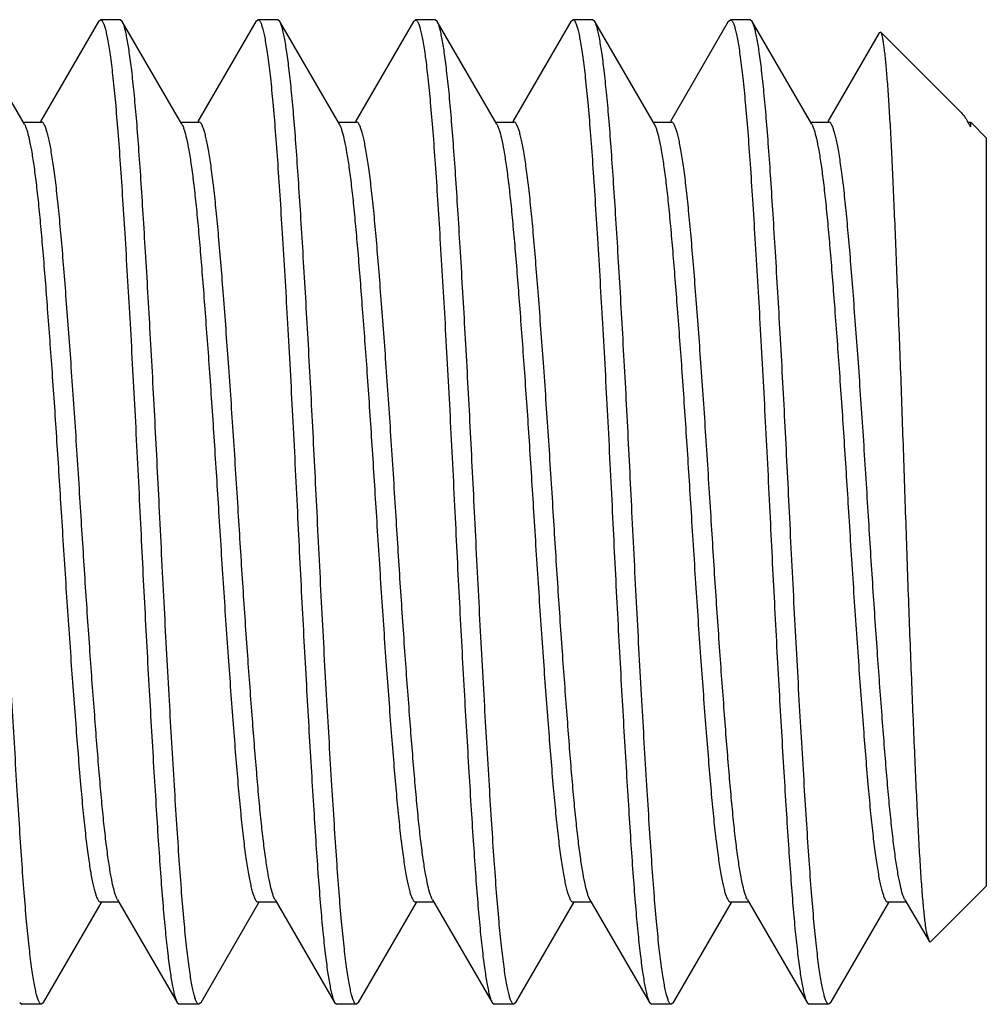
# Model space of a CAD drawing. Header units: millimetres. Extents: x 11.7 to 90.1, y 46 to 94.8.
# Tile 3 of 4: x 26.8 to 31.7, y 62.2 to 67.2. Entities that reach past the tile are written whole.
import ezdxf

# ---------------------------------------------------------------- set-up
doc = ezdxf.new("R2010")
doc.units = ezdxf.units.MM
doc.header["$LTSCALE"] = 9.129936
doc.layers.get('0').update_dxf_attribs({"linetype": 'CONTINUOUS'})

msp = doc.modelspace()

# ---------------------------------------------------------------- linework, layer by layer
at = {"color": 7}
for p, q in [((27.2048, 67.1915), (27.2155, 67.2008)), ((27.3155, 67.2008), (27.2155, 67.2008)), ((27.3262, 67.1915), (27.3155, 67.2008)), ((28.0048, 67.1915), (28.0155, 67.2008)), ((28.1155, 67.2008), (28.0155, 67.2008)), ((28.1262, 67.1915), (28.1156, 67.2008)), ((28.8049, 67.1915), (28.8155, 67.2008)), ((28.9155, 67.2008), (28.8155, 67.2008)), ((28.9262, 67.1915), (28.9156, 67.2008)), ((29.6048, 67.1915), (29.6155, 67.2008)), ((29.7155, 67.2008), (29.6155, 67.2008)), ((29.7262, 67.1915), (29.7156, 67.2008)), ((30.4048, 67.1915), (30.4155, 67.2008)), ((30.5155, 67.2008), (30.4155, 67.2008)), ((30.5262, 67.1915), (30.5156, 67.2008)), ((26.829, 66.6695), (26.5262, 67.1915)), ((27.2048, 67.1915), (26.9105, 66.6841)), ((27.629, 66.6695), (27.3262, 67.1915)), ((28.0048, 67.1915), (27.7105, 66.6841)), ((28.429, 66.6695), (28.1262, 67.1915)), ((28.8048, 67.1915), (28.5105, 66.6841)), ((29.229, 66.6695), (28.9262, 67.1915)), ((29.6048, 67.1915), (29.3105, 66.6841)), ((30.029, 66.6695), (29.7262, 67.1915)), ((30.4048, 67.1915), (30.1105, 66.6841)), ((30.829, 66.6695), (30.5262, 67.1915)), ((31.172, 67.1348), (30.9105, 66.6841)), ((31.1789, 67.1374), (31.172, 67.1348)), ((31.5887, 66.7276), (31.1789, 67.1374)), ((26.8222, 66.6811), (26.9155, 66.6811)), ((27.6222, 66.6811), (27.7155, 66.6811)), ((28.4222, 66.6811), (28.5155, 66.6811)), ((29.2222, 66.6811), (29.3155, 66.6811)), ((30.0222, 66.6811), (30.1155, 66.6811)), ((30.8222, 66.6811), (30.9155, 66.6811)), ((31.6222, 66.6811), (31.6202, 66.6846)), ((31.6203, 66.6845), (31.6351, 66.6565)), ((31.6203, 66.6811), (31.6351, 66.6811)), ((31.6351, 66.6811), (31.6351, 66.6565)), ((31.7155, 66.6008), (31.6378, 66.6784)), ((31.7155, 66.6007), (31.7155, 62.8008)), ((31.7155, 62.8008), (31.4325, 62.5177)), ((26.9262, 62.21), (27.2205, 62.7175)), ((27.2155, 62.7204), (27.3088, 62.7204)), ((27.302, 62.7321), (27.6048, 62.21)), ((27.7262, 62.21), (28.0205, 62.7175)), ((28.0155, 62.7204), (28.1088, 62.7204)), ((28.102, 62.7321), (28.4048, 62.21)), ((28.5262, 62.21), (28.8205, 62.7175)), ((28.8155, 62.7204), (28.9088, 62.7204)), ((28.902, 62.7321), (29.2048, 62.21)), ((29.3262, 62.21), (29.6205, 62.7175)), ((29.6155, 62.7204), (29.7088, 62.7204)), ((29.702, 62.7321), (30.0048, 62.21)), ((30.1262, 62.21), (30.4205, 62.7175)), ((30.4155, 62.7204), (30.5088, 62.7204)), ((30.502, 62.7321), (30.8048, 62.21)), ((30.9262, 62.21), (31.2205, 62.7175)), ((31.2155, 62.7204), (31.3088, 62.7204)), ((31.302, 62.7321), (31.4248, 62.5206)), ((31.415, 62.5539), (31.4247, 62.5205)), ((31.4247, 62.5205), (31.4325, 62.5177)), ((26.8048, 62.21), (26.8155, 62.2008)), ((26.9155, 62.2008), (26.8155, 62.2008)), ((26.9262, 62.21), (26.9155, 62.2008)), ((27.6048, 62.21), (27.6155, 62.2008)), ((27.7155, 62.2008), (27.6155, 62.2008)), ((27.7262, 62.21), (27.7155, 62.2008)), ((28.4048, 62.21), (28.4155, 62.2008)), ((28.5155, 62.2008), (28.4155, 62.2008)), ((28.5262, 62.21), (28.5156, 62.2008)), ((29.2048, 62.21), (29.2155, 62.2008)), ((29.3155, 62.2008), (29.2155, 62.2008)), ((29.3262, 62.21), (29.3155, 62.2008)), ((30.0048, 62.21), (30.0155, 62.2008)), ((30.1155, 62.2008), (30.0155, 62.2008)), ((30.1262, 62.21), (30.1155, 62.2008)), ((30.8049, 62.21), (30.8155, 62.2008)), ((30.9155, 62.2008), (30.8155, 62.2008)), ((30.9262, 62.21), (30.9156, 62.2008))]:
    msp.add_line(p, q, dxfattribs=at)
for points, knots in [([(27.2155, 67.2008), (27.2177, 67.2008), (27.2214, 67.1984), (27.2249, 67.1937), (27.2294, 67.1858), (27.2347, 67.172), (27.2408, 67.1509), (27.2469, 67.124), (27.2532, 67.0913), (27.2596, 67.0528), (27.2686, 66.9903), (27.2795, 66.8986), (27.2919, 66.7729), (27.3041, 66.6272), (27.3161, 66.4629), (27.3281, 66.2817), (27.345, 66.0113), (27.3665, 65.6453), (27.3917, 65.1823), (27.4075, 64.8634), (27.4155, 64.7008)], [0, 0, 0, 0, 0.002694, 0.004618, 0.007039, 0.013497, 0.022199, 0.033174, 0.046427, 0.061941, 0.079682, 0.121689, 0.172081, 0.230391, 0.296076, 0.368511, 0.447008, 0.619131, 0.805841, 1, 1, 1, 1]), ([(28.0155, 67.2008), (28.0177, 67.2008), (28.0214, 67.1984), (28.0249, 67.1937), (28.0294, 67.1858), (28.0347, 67.172), (28.0408, 67.1509), (28.0469, 67.124), (28.0532, 67.0913), (28.0596, 67.0528), (28.0686, 66.9903), (28.0795, 66.8986), (28.0919, 66.7729), (28.1041, 66.6272), (28.1161, 66.4629), (28.1281, 66.2817), (28.145, 66.0113), (28.1666, 65.6453), (28.1917, 65.1823), (28.2075, 64.8634), (28.2155, 64.7008)], [0, 0, 0, 0, 0.002692, 0.004616, 0.007037, 0.013495, 0.022198, 0.033174, 0.046427, 0.061941, 0.079682, 0.121689, 0.172081, 0.230391, 0.296076, 0.368511, 0.447008, 0.619131, 0.805841, 1, 1, 1, 1]), ([(28.8155, 67.2008), (28.8177, 67.2008), (28.8214, 67.1984), (28.8249, 67.1937), (28.8294, 67.1858), (28.8347, 67.172), (28.8408, 67.1509), (28.8469, 67.124), (28.8532, 67.0913), (28.8596, 67.0528), (28.8686, 66.9903), (28.8795, 66.8986), (28.8919, 66.7729), (28.9041, 66.6272), (28.9161, 66.4629), (28.9281, 66.2817), (28.945, 66.0113), (28.9666, 65.6453), (28.9917, 65.1823), (29.0075, 64.8634), (29.0155, 64.7008)], [0, 0, 0, 0, 0.002691, 0.004614, 0.007034, 0.013493, 0.022195, 0.033171, 0.046425, 0.061939, 0.079679, 0.121686, 0.172079, 0.230389, 0.296074, 0.368509, 0.447006, 0.61913, 0.80584, 1, 1, 1, 1]), ([(29.6155, 67.2008), (29.6177, 67.2008), (29.6214, 67.1984), (29.6249, 67.1937), (29.6294, 67.1858), (29.6347, 67.172), (29.6408, 67.1509), (29.6469, 67.124), (29.6532, 67.0913), (29.6596, 67.0528), (29.6686, 66.9903), (29.6795, 66.8986), (29.6919, 66.7729), (29.7041, 66.6272), (29.7161, 66.4629), (29.7281, 66.2817), (29.745, 66.0113), (29.7665, 65.6453), (29.7917, 65.1823), (29.8075, 64.8634), (29.8155, 64.7008)], [0, 0, 0, 0, 0.002692, 0.004616, 0.007037, 0.013495, 0.022198, 0.033174, 0.046427, 0.061941, 0.079682, 0.121688, 0.172081, 0.230392, 0.296076, 0.368511, 0.447008, 0.619131, 0.805841, 1, 1, 1, 1]), ([(30.4155, 67.2008), (30.4177, 67.2008), (30.4214, 67.1984), (30.4249, 67.1937), (30.4294, 67.1858), (30.4347, 67.172), (30.4408, 67.1509), (30.4469, 67.124), (30.4532, 67.0913), (30.4596, 67.0528), (30.4686, 66.9903), (30.4795, 66.8986), (30.4919, 66.7729), (30.5041, 66.6272), (30.5161, 66.4629), (30.5281, 66.2817), (30.545, 66.0113), (30.5665, 65.6453), (30.5917, 65.1823), (30.6075, 64.8634), (30.6155, 64.7008)], [0, 0, 0, 0, 0.002693, 0.004617, 0.007038, 0.013496, 0.022198, 0.033174, 0.046427, 0.061941, 0.079682, 0.121689, 0.172082, 0.230392, 0.296076, 0.368511, 0.447008, 0.619131, 0.805841, 1, 1, 1, 1]), ([(27.5155, 64.7008), (27.5079, 64.8545), (27.493, 65.1568), (27.4692, 65.5972), (27.4488, 65.9474), (27.4327, 66.2085), (27.4213, 66.386), (27.41, 66.549), (27.3986, 66.6961), (27.3869, 66.826), (27.3751, 66.9376), (27.3632, 67.03), (27.3528, 67.0946), (27.3443, 67.136), (27.3385, 67.1593), (27.3328, 67.1774), (27.3285, 67.1875), (27.3262, 67.1915)], [0, 0, 0, 0, 0.184709, 0.363092, 0.529045, 0.605558, 0.676879, 0.742393, 0.801555, 0.853855, 0.89887, 0.93622, 0.965622, 0.977272, 0.986874, 0.994436, 1, 1, 1, 1]), ([(28.3155, 64.7008), (28.3079, 64.8545), (28.293, 65.1568), (28.2692, 65.5972), (28.2488, 65.9474), (28.2328, 66.2085), (28.2213, 66.386), (28.21, 66.549), (28.1986, 66.6961), (28.1869, 66.826), (28.1751, 66.9376), (28.1632, 67.03), (28.1528, 67.0946), (28.1443, 67.136), (28.1385, 67.1593), (28.1328, 67.1774), (28.1285, 67.1875), (28.1262, 67.1915)], [0, 0, 0, 0, 0.184709, 0.363093, 0.529045, 0.605558, 0.676879, 0.742394, 0.801556, 0.853856, 0.898871, 0.936221, 0.965623, 0.977273, 0.986874, 0.994436, 1, 1, 1, 1]), ([(29.1155, 64.7008), (29.1079, 64.8545), (29.093, 65.1568), (29.0692, 65.5972), (29.0487, 65.9474), (29.0328, 66.2085), (29.0213, 66.386), (29.01, 66.549), (28.9986, 66.6961), (28.9869, 66.826), (28.9751, 66.9376), (28.9632, 67.03), (28.9528, 67.0946), (28.9443, 67.136), (28.9385, 67.1593), (28.9328, 67.1774), (28.9285, 67.1875), (28.9262, 67.1915)], [0, 0, 0, 0, 0.184709, 0.363093, 0.529045, 0.605559, 0.67688, 0.742395, 0.801556, 0.853857, 0.898871, 0.936222, 0.965623, 0.977273, 0.986875, 0.994437, 1, 1, 1, 1]), ([(29.9155, 64.7008), (29.9079, 64.8545), (29.893, 65.1568), (29.8692, 65.5972), (29.8488, 65.9474), (29.8328, 66.2085), (29.8213, 66.386), (29.81, 66.549), (29.7986, 66.6961), (29.7869, 66.826), (29.7751, 66.9376), (29.7632, 67.03), (29.7528, 67.0946), (29.7443, 67.136), (29.7385, 67.1593), (29.7328, 67.1774), (29.7285, 67.1875), (29.7262, 67.1915)], [0, 0, 0, 0, 0.184709, 0.363093, 0.529045, 0.605558, 0.676879, 0.742394, 0.801556, 0.853857, 0.898871, 0.936221, 0.965623, 0.977273, 0.986874, 0.994437, 1, 1, 1, 1]), ([(30.7155, 64.7008), (30.7079, 64.8545), (30.693, 65.1568), (30.6692, 65.5972), (30.6488, 65.9474), (30.6328, 66.2085), (30.6213, 66.386), (30.61, 66.549), (30.5986, 66.6961), (30.5869, 66.826), (30.5751, 66.9376), (30.5632, 67.03), (30.5528, 67.0946), (30.5443, 67.136), (30.5385, 67.1593), (30.5328, 67.1774), (30.5285, 67.1875), (30.5262, 67.1915)], [0, 0, 0, 0, 0.184709, 0.363093, 0.529045, 0.605559, 0.67688, 0.742395, 0.801556, 0.853857, 0.898872, 0.936222, 0.965624, 0.977273, 0.986874, 0.994436, 1, 1, 1, 1]), ([(31.415, 62.5539), (31.4117, 62.57), (31.4059, 62.6089), (31.3982, 62.6769), (31.3905, 62.7636), (31.3829, 62.8683), (31.3755, 62.9901), (31.3653, 63.1828), (31.3529, 63.4561), (31.3377, 63.816), (31.3226, 64.2091), (31.3083, 64.6216), (31.2943, 65.0397), (31.2797, 65.4494), (31.2671, 65.7793), (31.2572, 66.0289), (31.2501, 66.2019), (31.2431, 66.3632), (31.2362, 66.5117), (31.2292, 66.6464), (31.2221, 66.7663), (31.215, 66.8704), (31.2078, 66.958), (31.2016, 67.0203), (31.1965, 67.0614), (31.193, 67.0855), (31.1896, 67.105), (31.1863, 67.12), (31.1831, 67.1304), (31.1805, 67.1358), (31.1789, 67.1374)], [0, 0, 0, 0, 0.010739, 0.025673, 0.044693, 0.067627, 0.094273, 0.124366, 0.19369, 0.273031, 0.359679, 0.450624, 0.542729, 0.632957, 0.718384, 0.758405, 0.796191, 0.831443, 0.863902, 0.893339, 0.919547, 0.942333, 0.961525, 0.976966, 0.983243, 0.988544, 0.992861, 0.996193, 0.998555, 1, 1, 1, 1]), ([(31.5887, 66.7276), (31.5944, 66.7219), (31.6057, 66.708), (31.6153, 66.693), (31.6201, 66.6846)], [0, 0, 0, 0, 0.454327, 1, 1, 1, 1]), ([(26.829, 66.6694), (26.8312, 66.6656), (26.8354, 66.6565), (26.8438, 66.6327), (26.8539, 66.5927), (26.8655, 66.5329), (26.8772, 66.4579), (26.8889, 66.3682), (26.9003, 66.2646), (26.9115, 66.148), (26.927, 65.9694), (26.9463, 65.7216), (26.9699, 65.4008), (26.9933, 65.0568), (27.008, 64.8207), (27.0155, 64.7008)], [0, 0, 0, 0, 0.006652, 0.015219, 0.038228, 0.069034, 0.107467, 0.153233, 0.205986, 0.265302, 0.330706, 0.477593, 0.641795, 0.817886, 1, 1, 1, 1]), ([(27.1155, 64.7008), (27.1075, 64.8296), (27.0917, 65.0822), (27.0666, 65.449), (27.045, 65.7389), (27.0281, 65.9531), (27.0161, 66.0966), (27.0041, 66.2268), (26.992, 66.3422), (26.9795, 66.4419), (26.9685, 66.5145), (26.9595, 66.564), (26.9532, 66.5944), (26.9469, 66.6204), (26.9408, 66.6417), (26.9345, 66.6586), (26.9282, 66.672), (26.9207, 66.6811), (26.9155, 66.6811)], [0, 0, 0, 0, 0.193728, 0.380046, 0.55183, 0.630187, 0.702508, 0.768103, 0.826369, 0.876757, 0.918827, 0.936621, 0.952208, 0.965568, 0.976683, 0.985559, 0.99226, 1, 1, 1, 1]), ([(27.629, 66.6694), (27.6312, 66.6656), (27.6354, 66.6565), (27.6438, 66.6327), (27.6539, 66.5927), (27.6655, 66.5329), (27.6772, 66.4579), (27.6889, 66.3682), (27.7003, 66.2646), (27.7115, 66.148), (27.7227, 66.0193), (27.734, 65.8796), (27.7498, 65.6749), (27.7699, 65.4008), (27.7933, 65.0568), (27.808, 64.8207), (27.8155, 64.7008)], [0, 0, 0, 0, 0.006649, 0.015214, 0.038224, 0.069032, 0.107465, 0.15323, 0.205984, 0.2653, 0.330704, 0.401662, 0.477591, 0.641793, 0.817886, 1, 1, 1, 1]), ([(27.9155, 64.7008), (27.9075, 64.8296), (27.8917, 65.0822), (27.8665, 65.449), (27.8415, 65.787), (27.8209, 66.0447), (27.8041, 66.2268), (27.792, 66.3422), (27.7795, 66.4419), (27.7685, 66.5145), (27.7595, 66.564), (27.7532, 66.5944), (27.7469, 66.6204), (27.7407, 66.6417), (27.7345, 66.6586), (27.7282, 66.672), (27.7207, 66.6811), (27.7155, 66.6811)], [0, 0, 0, 0, 0.193729, 0.380047, 0.551832, 0.702511, 0.768105, 0.82637, 0.876759, 0.91883, 0.936625, 0.952213, 0.965572, 0.976686, 0.985562, 0.992262, 1, 1, 1, 1]), ([(28.429, 66.6694), (28.4312, 66.6656), (28.4354, 66.6565), (28.4438, 66.6327), (28.4539, 66.5927), (28.4655, 66.5329), (28.4772, 66.4579), (28.4889, 66.3682), (28.5003, 66.2646), (28.5115, 66.148), (28.527, 65.9694), (28.5463, 65.7216), (28.5699, 65.4008), (28.5933, 65.0568), (28.608, 64.8207), (28.6155, 64.7008)], [0, 0, 0, 0, 0.006652, 0.015219, 0.038229, 0.069035, 0.107468, 0.153235, 0.205988, 0.265303, 0.330707, 0.477594, 0.641795, 0.817887, 1, 1, 1, 1]), ([(28.7155, 64.7008), (28.7075, 64.8296), (28.6917, 65.0822), (28.6666, 65.449), (28.645, 65.7389), (28.6281, 65.9531), (28.6161, 66.0966), (28.6041, 66.2268), (28.592, 66.3422), (28.5795, 66.4419), (28.5685, 66.5145), (28.5595, 66.564), (28.5532, 66.5944), (28.5469, 66.6204), (28.5408, 66.6417), (28.5345, 66.6586), (28.5282, 66.672), (28.5207, 66.6811), (28.5155, 66.6811)], [0, 0, 0, 0, 0.193729, 0.380047, 0.551831, 0.630187, 0.702509, 0.768103, 0.826369, 0.876757, 0.918828, 0.936622, 0.952209, 0.965568, 0.976683, 0.985559, 0.99226, 1, 1, 1, 1]), ([(29.229, 66.6694), (29.2312, 66.6656), (29.2354, 66.6565), (29.2438, 66.6327), (29.2539, 66.5927), (29.2655, 66.5329), (29.2772, 66.4579), (29.2889, 66.3682), (29.3003, 66.2646), (29.3115, 66.148), (29.327, 65.9694), (29.3463, 65.7216), (29.3699, 65.4008), (29.3933, 65.0568), (29.408, 64.8207), (29.4155, 64.7008)], [0, 0, 0, 0, 0.006652, 0.015219, 0.038229, 0.069036, 0.107468, 0.153234, 0.205987, 0.265303, 0.330707, 0.477593, 0.641795, 0.817886, 1, 1, 1, 1]), ([(29.5155, 64.7008), (29.5075, 64.8296), (29.4917, 65.0822), (29.4666, 65.449), (29.445, 65.7389), (29.4281, 65.9531), (29.4161, 66.0966), (29.4041, 66.2268), (29.392, 66.3422), (29.3795, 66.4419), (29.3685, 66.5145), (29.3595, 66.564), (29.3532, 66.5944), (29.3469, 66.6204), (29.3408, 66.6417), (29.3345, 66.6586), (29.3282, 66.672), (29.3207, 66.6811), (29.3155, 66.6811)], [0, 0, 0, 0, 0.193729, 0.380047, 0.551831, 0.630188, 0.702509, 0.768104, 0.82637, 0.876758, 0.918828, 0.936622, 0.95221, 0.965569, 0.976684, 0.985561, 0.992261, 1, 1, 1, 1]), ([(30.029, 66.6694), (30.0312, 66.6656), (30.0354, 66.6565), (30.0438, 66.6327), (30.0539, 66.5927), (30.0655, 66.5329), (30.0772, 66.4579), (30.0889, 66.3682), (30.1003, 66.2646), (30.1115, 66.148), (30.1227, 66.0193), (30.134, 65.8796), (30.1498, 65.6749), (30.1699, 65.4008), (30.1933, 65.0568), (30.208, 64.8207), (30.2155, 64.7008)], [0, 0, 0, 0, 0.006652, 0.015218, 0.038228, 0.069035, 0.107468, 0.153234, 0.205987, 0.265303, 0.330707, 0.401665, 0.477594, 0.641795, 0.817887, 1, 1, 1, 1]), ([(30.3155, 64.7008), (30.3075, 64.8296), (30.2917, 65.0822), (30.2666, 65.449), (30.245, 65.7389), (30.2281, 65.9531), (30.2161, 66.0966), (30.2041, 66.2268), (30.192, 66.3422), (30.1795, 66.4419), (30.1685, 66.5145), (30.1595, 66.564), (30.1532, 66.5944), (30.1469, 66.6204), (30.1408, 66.6417), (30.1345, 66.6586), (30.1282, 66.672), (30.1207, 66.6811), (30.1155, 66.6811)], [0, 0, 0, 0, 0.193727, 0.380044, 0.551827, 0.630183, 0.702504, 0.768098, 0.826364, 0.876752, 0.918822, 0.936615, 0.952202, 0.965561, 0.976675, 0.985552, 0.992255, 1, 1, 1, 1]), ([(30.829, 66.6694), (30.8312, 66.6656), (30.8354, 66.6565), (30.8438, 66.6327), (30.8539, 66.5927), (30.8655, 66.5329), (30.8772, 66.4579), (30.8889, 66.3682), (30.9003, 66.2646), (30.9115, 66.148), (30.927, 65.9694), (30.9463, 65.7216), (30.9699, 65.4008), (30.9933, 65.0568), (31.008, 64.8207), (31.0155, 64.7008)], [0, 0, 0, 0, 0.00665, 0.015216, 0.038226, 0.069033, 0.107466, 0.153231, 0.205985, 0.265301, 0.330705, 0.477592, 0.641794, 0.817886, 1, 1, 1, 1]), ([(31.1155, 64.7008), (31.1075, 64.8296), (31.0917, 65.0822), (31.0666, 65.449), (31.045, 65.7389), (31.0281, 65.9531), (31.0161, 66.0966), (31.0041, 66.2268), (30.992, 66.3422), (30.9795, 66.4419), (30.9685, 66.5145), (30.9595, 66.564), (30.9532, 66.5944), (30.9469, 66.6204), (30.9407, 66.6417), (30.9345, 66.6586), (30.9282, 66.672), (30.9207, 66.6811), (30.9155, 66.6811)], [0, 0, 0, 0, 0.193729, 0.380048, 0.551833, 0.630189, 0.702511, 0.768106, 0.826372, 0.87676, 0.918831, 0.936625, 0.952213, 0.965572, 0.976687, 0.985562, 0.992262, 1, 1, 1, 1]), ([(26.9155, 62.2008), (26.9133, 62.2008), (26.9096, 62.2032), (26.9061, 62.2078), (26.9016, 62.2157), (26.8964, 62.2295), (26.8903, 62.2506), (26.8841, 62.2775), (26.8778, 62.3103), (26.8715, 62.3487), (26.8625, 62.4112), (26.8515, 62.5029), (26.8391, 62.6287), (26.8269, 62.7744), (26.815, 62.9386), (26.8029, 63.1199), (26.786, 63.3902), (26.7645, 63.7562), (26.7393, 64.2192), (26.7236, 64.5382), (26.7155, 64.7008)], [0, 0, 0, 0, 0.002691, 0.004614, 0.007034, 0.013493, 0.022195, 0.033171, 0.046425, 0.061939, 0.079679, 0.121686, 0.172079, 0.230389, 0.296074, 0.368509, 0.447006, 0.61913, 0.80584, 1, 1, 1, 1]), ([(27.0155, 64.7008), (27.0236, 64.572), (27.0393, 64.3193), (27.0645, 63.9525), (27.0896, 63.6145), (27.1102, 63.3569), (27.1269, 63.1747), (27.1391, 63.0593), (27.1515, 62.9597), (27.1625, 62.887), (27.1715, 62.8376), (27.1779, 62.8071), (27.1842, 62.7811), (27.1903, 62.7598), (27.1965, 62.7429), (27.2029, 62.7295), (27.2104, 62.7204), (27.2155, 62.7204)], [0, 0, 0, 0, 0.193728, 0.380045, 0.551828, 0.702506, 0.7681, 0.826366, 0.876754, 0.918825, 0.936619, 0.952206, 0.965564, 0.976678, 0.985555, 0.992257, 1, 1, 1, 1]), ([(27.302, 62.7321), (27.2998, 62.7359), (27.2956, 62.745), (27.2872, 62.7688), (27.2772, 62.8088), (27.2655, 62.8686), (27.2538, 62.9437), (27.2422, 63.0333), (27.2308, 63.1369), (27.2195, 63.2535), (27.204, 63.4321), (27.1847, 63.6799), (27.1611, 64.0007), (27.1377, 64.3448), (27.123, 64.5808), (27.1155, 64.7008)], [0, 0, 0, 0, 0.006652, 0.015218, 0.038227, 0.069033, 0.107466, 0.153232, 0.205986, 0.265301, 0.330705, 0.477592, 0.641794, 0.817886, 1, 1, 1, 1]), ([(27.4155, 64.7008), (27.4231, 64.547), (27.438, 64.2447), (27.4618, 63.8043), (27.4823, 63.4541), (27.4983, 63.193), (27.5097, 63.0155), (27.521, 62.8525), (27.5324, 62.7054), (27.5441, 62.5755), (27.556, 62.4639), (27.5679, 62.3715), (27.5783, 62.3069), (27.5868, 62.2656), (27.5925, 62.2422), (27.5982, 62.2242), (27.6025, 62.214), (27.6048, 62.21)], [0, 0, 0, 0, 0.184709, 0.363093, 0.529045, 0.605558, 0.676879, 0.742394, 0.801556, 0.853856, 0.898871, 0.936221, 0.965623, 0.977273, 0.986874, 0.994436, 1, 1, 1, 1]), ([(27.7156, 62.2008), (27.7133, 62.2008), (27.7096, 62.2032), (27.7061, 62.2078), (27.7016, 62.2157), (27.6963, 62.2295), (27.6903, 62.2506), (27.6841, 62.2775), (27.6778, 62.3103), (27.6715, 62.3487), (27.6625, 62.4112), (27.6515, 62.5029), (27.6391, 62.6287), (27.6269, 62.7744), (27.615, 62.9386), (27.6029, 63.1199), (27.586, 63.3902), (27.5645, 63.7562), (27.5393, 64.2192), (27.5236, 64.5382), (27.5155, 64.7008)], [0, 0, 0, 0, 0.002693, 0.004618, 0.007038, 0.013496, 0.022198, 0.033174, 0.046427, 0.061941, 0.079682, 0.121689, 0.172082, 0.230392, 0.296076, 0.368511, 0.447007, 0.619131, 0.805841, 1, 1, 1, 1]), ([(27.8155, 64.7008), (27.8236, 64.572), (27.8393, 64.3193), (27.8645, 63.9525), (27.8861, 63.6626), (27.9029, 63.4484), (27.9149, 63.3049), (27.9269, 63.1747), (27.9391, 63.0593), (27.9515, 62.9597), (27.9625, 62.887), (27.9715, 62.8376), (27.9779, 62.8071), (27.9842, 62.7811), (27.9903, 62.7598), (27.9965, 62.7429), (28.0029, 62.7295), (28.0104, 62.7204), (28.0155, 62.7204)], [0, 0, 0, 0, 0.193727, 0.380045, 0.551829, 0.630185, 0.702506, 0.768101, 0.826366, 0.876754, 0.918825, 0.936619, 0.952206, 0.965565, 0.97668, 0.985557, 0.992258, 1, 1, 1, 1]), ([(28.102, 62.7321), (28.0998, 62.7359), (28.0956, 62.745), (28.0872, 62.7688), (28.0771, 62.8088), (28.0655, 62.8686), (28.0538, 62.9437), (28.0422, 63.0333), (28.0308, 63.1369), (28.0195, 63.2535), (28.004, 63.4321), (27.9847, 63.6799), (27.9611, 64.0007), (27.9377, 64.3448), (27.923, 64.5808), (27.9155, 64.7008)], [0, 0, 0, 0, 0.006651, 0.015218, 0.038228, 0.069035, 0.107468, 0.153234, 0.205987, 0.265303, 0.330707, 0.477593, 0.641795, 0.817887, 1, 1, 1, 1]), ([(28.2155, 64.7008), (28.2231, 64.547), (28.238, 64.2447), (28.2618, 63.8043), (28.2823, 63.4541), (28.2983, 63.193), (28.3097, 63.0155), (28.321, 62.8525), (28.3325, 62.7054), (28.3441, 62.5755), (28.356, 62.4639), (28.3679, 62.3715), (28.3783, 62.3069), (28.3868, 62.2656), (28.3925, 62.2422), (28.3982, 62.2242), (28.4025, 62.214), (28.4048, 62.21)], [0, 0, 0, 0, 0.184709, 0.363093, 0.529045, 0.605559, 0.67688, 0.742395, 0.801556, 0.853857, 0.898871, 0.936221, 0.965623, 0.977273, 0.986874, 0.994437, 1, 1, 1, 1]), ([(28.5156, 62.2008), (28.5133, 62.2008), (28.5096, 62.2032), (28.5061, 62.2078), (28.5016, 62.2157), (28.4964, 62.2295), (28.4903, 62.2506), (28.4841, 62.2775), (28.4778, 62.3103), (28.4715, 62.3487), (28.4625, 62.4112), (28.4515, 62.5029), (28.4391, 62.6287), (28.4269, 62.7744), (28.415, 62.9386), (28.4029, 63.1199), (28.386, 63.3902), (28.3645, 63.7562), (28.3393, 64.2192), (28.3236, 64.5382), (28.3155, 64.7008)], [0, 0, 0, 0, 0.002692, 0.004616, 0.007037, 0.013495, 0.022198, 0.033174, 0.046427, 0.061941, 0.079682, 0.121689, 0.172082, 0.230392, 0.296076, 0.368511, 0.447008, 0.619131, 0.805841, 1, 1, 1, 1]), ([(28.6155, 64.7008), (28.6236, 64.572), (28.6393, 64.3193), (28.6645, 63.9525), (28.686, 63.6626), (28.7029, 63.4484), (28.7149, 63.3049), (28.7269, 63.1747), (28.7391, 63.0593), (28.7515, 62.9597), (28.7625, 62.887), (28.7715, 62.8376), (28.7779, 62.8071), (28.7842, 62.7811), (28.7903, 62.7598), (28.7965, 62.7429), (28.8029, 62.7295), (28.8104, 62.7204), (28.8155, 62.7204)], [0, 0, 0, 0, 0.193728, 0.380045, 0.551829, 0.630185, 0.702507, 0.768101, 0.826366, 0.876755, 0.918825, 0.936619, 0.952207, 0.965565, 0.97668, 0.985557, 0.992258, 1, 1, 1, 1]), ([(28.902, 62.7321), (28.8998, 62.7359), (28.8956, 62.745), (28.8872, 62.7688), (28.8772, 62.8088), (28.8655, 62.8686), (28.8538, 62.9437), (28.8422, 63.0333), (28.8308, 63.1369), (28.8195, 63.2535), (28.804, 63.4321), (28.7847, 63.6799), (28.7611, 64.0007), (28.7377, 64.3448), (28.723, 64.5808), (28.7155, 64.7008)], [0, 0, 0, 0, 0.006649, 0.015215, 0.038225, 0.069032, 0.107465, 0.153231, 0.205985, 0.2653, 0.330704, 0.477591, 0.641793, 0.817886, 1, 1, 1, 1]), ([(29.0155, 64.7008), (29.0231, 64.547), (29.038, 64.2447), (29.0618, 63.8043), (29.0823, 63.4541), (29.0983, 63.193), (29.1097, 63.0155), (29.121, 62.8525), (29.1324, 62.7054), (29.1441, 62.5755), (29.156, 62.4639), (29.1679, 62.3715), (29.1783, 62.3069), (29.1868, 62.2656), (29.1925, 62.2422), (29.1982, 62.2242), (29.2025, 62.214), (29.2048, 62.21)], [0, 0, 0, 0, 0.184709, 0.363093, 0.529045, 0.605559, 0.67688, 0.742394, 0.801556, 0.853856, 0.898871, 0.936221, 0.965623, 0.977273, 0.986874, 0.994436, 1, 1, 1, 1]), ([(29.3155, 62.2008), (29.3133, 62.2008), (29.3096, 62.2032), (29.3061, 62.2078), (29.3016, 62.2157), (29.2963, 62.2295), (29.2903, 62.2506), (29.2841, 62.2775), (29.2778, 62.3103), (29.2715, 62.3487), (29.2625, 62.4112), (29.2515, 62.5029), (29.2391, 62.6287), (29.2269, 62.7744), (29.215, 62.9386), (29.2029, 63.1199), (29.186, 63.3902), (29.1645, 63.7562), (29.1393, 64.2192), (29.1236, 64.5382), (29.1155, 64.7008)], [0, 0, 0, 0, 0.002694, 0.004618, 0.007039, 0.013497, 0.022198, 0.033174, 0.046427, 0.061941, 0.079682, 0.121689, 0.172081, 0.230391, 0.296076, 0.368511, 0.447008, 0.619131, 0.805841, 1, 1, 1, 1]), ([(29.4155, 64.7008), (29.4236, 64.572), (29.4393, 64.3193), (29.4645, 63.9525), (29.4896, 63.6145), (29.5102, 63.3569), (29.527, 63.1747), (29.5391, 63.0593), (29.5515, 62.9597), (29.5625, 62.887), (29.5715, 62.8376), (29.5779, 62.8071), (29.5841, 62.7811), (29.5903, 62.7598), (29.5965, 62.7429), (29.6029, 62.7295), (29.6104, 62.7204), (29.6155, 62.7204)], [0, 0, 0, 0, 0.193728, 0.380046, 0.55183, 0.702508, 0.768102, 0.826368, 0.876756, 0.918827, 0.93662, 0.952208, 0.965566, 0.97668, 0.985556, 0.992257, 1, 1, 1, 1]), ([(29.702, 62.7321), (29.6998, 62.7359), (29.6956, 62.745), (29.6872, 62.7688), (29.6772, 62.8088), (29.6655, 62.8686), (29.6538, 62.9437), (29.6422, 63.0333), (29.6307, 63.1369), (29.6195, 63.2535), (29.6083, 63.3822), (29.5971, 63.5219), (29.5813, 63.7267), (29.5611, 64.0007), (29.5377, 64.3448), (29.523, 64.5808), (29.5155, 64.7008)], [0, 0, 0, 0, 0.006651, 0.015218, 0.038227, 0.069033, 0.107467, 0.153233, 0.205987, 0.265302, 0.330706, 0.401663, 0.477593, 0.641795, 0.817887, 1, 1, 1, 1]), ([(29.8155, 64.7008), (29.8231, 64.547), (29.838, 64.2447), (29.8618, 63.8043), (29.8823, 63.4541), (29.8983, 63.193), (29.9097, 63.0155), (29.921, 62.8525), (29.9324, 62.7054), (29.9441, 62.5755), (29.956, 62.4639), (29.9679, 62.3715), (29.9783, 62.3069), (29.9868, 62.2656), (29.9925, 62.2422), (29.9982, 62.2242), (30.0025, 62.214), (30.0048, 62.21)], [0, 0, 0, 0, 0.184709, 0.363093, 0.529045, 0.605558, 0.676879, 0.742394, 0.801556, 0.853856, 0.898871, 0.936221, 0.965623, 0.977273, 0.986874, 0.994436, 1, 1, 1, 1]), ([(30.1155, 62.2008), (30.1133, 62.2008), (30.1096, 62.2032), (30.1061, 62.2078), (30.1016, 62.2157), (30.0963, 62.2295), (30.0903, 62.2506), (30.0841, 62.2775), (30.0778, 62.3103), (30.0715, 62.3487), (30.0625, 62.4112), (30.0515, 62.5029), (30.0391, 62.6287), (30.0269, 62.7744), (30.015, 62.9386), (30.0029, 63.1199), (29.986, 63.3902), (29.9645, 63.7562), (29.9393, 64.2192), (29.9236, 64.5382), (29.9155, 64.7008)], [0, 0, 0, 0, 0.002694, 0.004618, 0.007039, 0.013497, 0.022199, 0.033174, 0.046428, 0.061941, 0.079682, 0.121689, 0.172082, 0.230392, 0.296076, 0.368511, 0.447008, 0.619131, 0.805841, 1, 1, 1, 1]), ([(30.2155, 64.7008), (30.2236, 64.572), (30.2394, 64.3193), (30.2644, 63.9525), (30.286, 63.6626), (30.3029, 63.4484), (30.315, 63.3049), (30.3269, 63.1747), (30.3391, 63.0593), (30.3515, 62.9597), (30.3625, 62.887), (30.3715, 62.8376), (30.3779, 62.8071), (30.3842, 62.7811), (30.3903, 62.7598), (30.3965, 62.7429), (30.4029, 62.7295), (30.4104, 62.7204), (30.4155, 62.7204)], [0, 0, 0, 0, 0.193729, 0.380047, 0.551832, 0.630189, 0.702511, 0.768106, 0.826372, 0.87676, 0.918831, 0.936625, 0.952213, 0.965572, 0.976687, 0.985563, 0.992262, 1, 1, 1, 1]), ([(30.502, 62.7321), (30.4998, 62.7359), (30.4956, 62.745), (30.4872, 62.7688), (30.4772, 62.8088), (30.4655, 62.8686), (30.4538, 62.9437), (30.4422, 63.0333), (30.4308, 63.1369), (30.4195, 63.2535), (30.4083, 63.3822), (30.3971, 63.5219), (30.3813, 63.7267), (30.3611, 64.0007), (30.3377, 64.3448), (30.323, 64.5808), (30.3155, 64.7008)], [0, 0, 0, 0, 0.006649, 0.015215, 0.038225, 0.069032, 0.107464, 0.15323, 0.205984, 0.2653, 0.330704, 0.401662, 0.477591, 0.641793, 0.817886, 1, 1, 1, 1]), ([(30.6155, 64.7008), (30.6231, 64.547), (30.638, 64.2447), (30.6618, 63.8043), (30.6823, 63.4541), (30.6983, 63.193), (30.7097, 63.0155), (30.721, 62.8525), (30.7324, 62.7054), (30.7441, 62.5755), (30.756, 62.4639), (30.7679, 62.3715), (30.7783, 62.3069), (30.7868, 62.2656), (30.7926, 62.2422), (30.7982, 62.2242), (30.8025, 62.214), (30.8049, 62.21)], [0, 0, 0, 0, 0.184709, 0.363092, 0.529044, 0.605558, 0.676878, 0.742393, 0.801554, 0.853855, 0.89887, 0.93622, 0.965622, 0.977272, 0.986874, 0.994436, 1, 1, 1, 1]), ([(30.9156, 62.2008), (30.9133, 62.2008), (30.9096, 62.2032), (30.9061, 62.2078), (30.9016, 62.2157), (30.8964, 62.2295), (30.8903, 62.2506), (30.8841, 62.2775), (30.8778, 62.3103), (30.8715, 62.3487), (30.8625, 62.4112), (30.8515, 62.5029), (30.8391, 62.6287), (30.8269, 62.7744), (30.815, 62.9386), (30.8029, 63.1199), (30.786, 63.3902), (30.7645, 63.7562), (30.7393, 64.2192), (30.7236, 64.5382), (30.7155, 64.7008)], [0, 0, 0, 0, 0.002692, 0.004616, 0.007037, 0.013495, 0.022197, 0.033173, 0.046427, 0.061941, 0.079681, 0.121688, 0.172081, 0.230391, 0.296076, 0.368511, 0.447008, 0.619131, 0.805841, 1, 1, 1, 1]), ([(31.0155, 64.7008), (31.0236, 64.572), (31.0393, 64.3193), (31.0645, 63.9525), (31.0897, 63.6145), (31.1102, 63.3569), (31.1269, 63.1747), (31.1391, 63.0593), (31.1515, 62.9597), (31.1625, 62.887), (31.1715, 62.8376), (31.1778, 62.8071), (31.1841, 62.7811), (31.1903, 62.7598), (31.1965, 62.7429), (31.2029, 62.7295), (31.2104, 62.7204), (31.2156, 62.7204)], [0, 0, 0, 0, 0.193727, 0.380043, 0.551826, 0.702502, 0.768096, 0.826361, 0.876749, 0.918819, 0.936612, 0.952199, 0.965557, 0.976672, 0.98555, 0.992253, 1, 1, 1, 1]), ([(31.302, 62.7321), (31.2998, 62.7359), (31.2956, 62.745), (31.2872, 62.7688), (31.2772, 62.8088), (31.2655, 62.8686), (31.2538, 62.9437), (31.2422, 63.0333), (31.2308, 63.1369), (31.2195, 63.2535), (31.2083, 63.3822), (31.1971, 63.5219), (31.1812, 63.7267), (31.1611, 64.0007), (31.1377, 64.3448), (31.123, 64.5808), (31.1155, 64.7008)], [0, 0, 0, 0, 0.00665, 0.015216, 0.038226, 0.069033, 0.107466, 0.153231, 0.205984, 0.2653, 0.330705, 0.401662, 0.477592, 0.641794, 0.817886, 1, 1, 1, 1])]:
    msp.add_open_spline(points, degree=3, knots=knots, dxfattribs=at)

doc.saveas('drawing.dxf')
